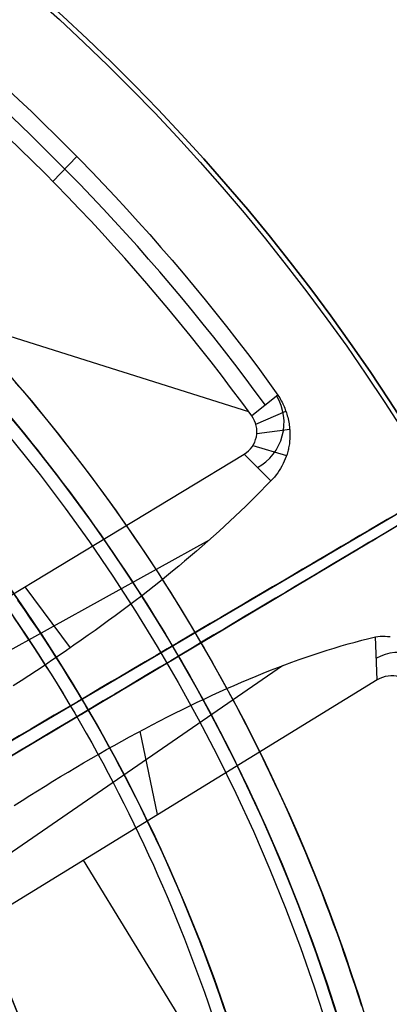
# Model space of a CAD drawing. Extents: x 1448 to 2588, y -916 to 723.
# Tile 28 of 37: x 2069 to 2083, y 98 to 136. Entities that reach past the tile are written whole.
import ezdxf

# ---------------------------------------------------------------- set-up
doc = ezdxf.new("R2010")
doc.units = 0
doc.layers.add('1', color=7, linetype='CONTINUOUS')

msp = doc.modelspace()

# ---------------------------------------------------------------- linework, layer by layer
at = {"layer": '1', "color": 250}
for p, q in [((2077.344, 120.835, 25.37), (2040.388, 132.5, 25.37)), ((2069.876, 129.608, 25.37), (2070.789, 130.563, 27.755)), ((2078.455, 121.473, 27.672), (2077.456, 120.681, 25.37)), ((2077.612, 120.36, 25.37), (2078.756, 120.856, 27.789)), ((2077.646, 120.005, 25.37), (2078.902, 120.169, 28.076)), ((2077.499, 119.555, 25.37), (2078.785, 119.177, 28.749)), ((2060.444, 109.119, 25.37), (2077.162, 119.222, 25.37)), ((2078.178, 118.204, 29.763), (2077.162, 119.222, 25.37)), ((2052.25, 98.885, 20.937), (2084.745, 117.981, 20.937)), ((2052.471, 98.301, 20.937), (2084.847, 117.599, 20.937)), ((2061.028, 107.775, 32.416), (2075.85, 115.964, 32.416)), ((2068.803, 114.171, 25.37), (2070.535, 111.84, 36.397)), ((2082.239, 110.625, 25.37), (2082.173, 112.267, 29.279)), ((2078.623, 111.165, 32.392), (2064.738, 101.6, 32.392)), ((2082.239, 110.625, 25.37), (2065.5, 100.357, 25.37)), ((2073.869, 105.491, 25.37), (2073.202, 108.673, 36.028)), ((2090.894, 71.393, 25.37), (2071.042, 103.757, 25.37))]:
    msp.add_line(p, q, dxfattribs=at)
for points in [[(2068.456, 121.946), (2068.725, 121.631), (2068.992, 121.315), (2069.257, 120.997), (2069.521, 120.677), (2069.782, 120.356), (2070.041, 120.033), (2070.298, 119.709), (2070.553, 119.383), (2070.807, 119.055), (2071.058, 118.726), (2071.307, 118.396), (2071.554, 118.063), (2071.799, 117.73), (2072.042, 117.394), (2072.282, 117.058), (2072.521, 116.719), (2072.758, 116.379), (2072.992, 116.038), (2073.224, 115.695), (2073.455, 115.351), (2073.683, 115.006), (2073.909, 114.659), (2074.132, 114.31), (2074.354, 113.96), (2074.574, 113.609), (2074.791, 113.257), (2075.006, 112.903), (2075.219, 112.548), (2075.43, 112.191), (2075.638, 111.833), (2075.845, 111.474), (2076.049, 111.114), (2076.251, 110.752), (2076.451, 110.39), (2076.648, 110.026), (2076.843, 109.66), (2077.036, 109.294), (2077.227, 108.926), (2077.416, 108.557), (2077.602, 108.187), (2077.786, 107.816), (2077.968, 107.444), (2078.147, 107.071), (2078.325, 106.696), (2078.5, 106.321), (2078.672, 105.944), (2078.843, 105.567), (2079.011, 105.188), (2079.176, 104.808), (2079.34, 104.428), (2079.501, 104.046), (2079.659, 103.663), (2079.816, 103.28), (2079.97, 102.895), (2080.122, 102.51), (2080.271, 102.123), (2080.418, 101.736), (2080.562, 101.348), (2080.705, 100.959), (2080.845, 100.569), (2080.982, 100.178), (2081.117, 99.786), (2081.25, 99.394), (2081.38, 99.001), (2081.508, 98.607), (2081.633, 98.212)], [(2068.487, 120.36), (2068.746, 120.045), (2069.003, 119.729), (2069.259, 119.411), (2069.512, 119.091), (2069.764, 118.77), (2070.013, 118.447), (2070.26, 118.123), (2070.506, 117.797), (2070.749, 117.47), (2070.99, 117.141), (2071.23, 116.811), (2071.467, 116.479), (2071.702, 116.146), (2071.935, 115.811), (2072.166, 115.475), (2072.395, 115.137), (2072.622, 114.798), (2072.846, 114.457), (2073.069, 114.115), (2073.289, 113.772), (2073.508, 113.428), (2073.724, 113.082), (2073.938, 112.734), (2074.15, 112.386), (2074.36, 112.036), (2074.567, 111.685), (2074.773, 111.332), (2074.976, 110.978), (2075.177, 110.623), (2075.376, 110.267), (2075.573, 109.91), (2075.768, 109.551), (2075.96, 109.191), (2076.15, 108.83), (2076.338, 108.468), (2076.524, 108.105), (2076.708, 107.74), (2076.889, 107.375), (2077.068, 107.008), (2077.245, 106.64), (2077.42, 106.271), (2077.592, 105.901), (2077.762, 105.53), (2077.93, 105.158), (2078.095, 104.785), (2078.259, 104.411), (2078.42, 104.036), (2078.578, 103.66), (2078.735, 103.283), (2078.889, 102.905), (2079.04, 102.526), (2079.19, 102.147), (2079.337, 101.766), (2079.482, 101.384), (2079.624, 101.002), (2079.764, 100.619), (2079.902, 100.234), (2080.037, 99.849), (2080.171, 99.464), (2080.301, 99.077), (2080.429, 98.69), (2080.555, 98.301), (2080.679, 97.912)], [(2068.543, 113.661), (2068.793, 113.301), (2069.04, 112.939), (2069.284, 112.576), (2069.526, 112.211), (2069.765, 111.844), (2070.002, 111.475), (2070.236, 111.105), (2070.467, 110.733), (2070.696, 110.36), (2070.922, 109.984), (2071.145, 109.608), (2071.366, 109.229), (2071.584, 108.85), (2071.799, 108.468), (2072.011, 108.085), (2072.221, 107.7), (2072.428, 107.314), (2072.632, 106.927), (2072.834, 106.538), (2073.032, 106.147), (2073.228, 105.756), (2073.421, 105.362), (2073.612, 104.968), (2073.799, 104.572), (2073.984, 104.175), (2074.166, 103.776), (2074.345, 103.376), (2074.521, 102.975), (2074.695, 102.573), (2074.866, 102.169), (2075.034, 101.764), (2075.199, 101.358), (2075.361, 100.951), (2075.52, 100.543), (2075.676, 100.133), (2075.83, 99.723), (2075.981, 99.311), (2076.129, 98.899), (2076.274, 98.485), (2076.416, 98.07)], [(2076.418, 98.071), (2076.276, 98.486), (2076.131, 98.899), (2075.983, 99.312), (2075.832, 99.723), (2075.678, 100.134), (2075.522, 100.543), (2075.363, 100.952), (2075.2, 101.359), (2075.035, 101.765), (2074.867, 102.17), (2074.697, 102.573), (2074.523, 102.976), (2074.347, 103.377), (2074.168, 103.777), (2073.986, 104.175), (2073.801, 104.573), (2073.614, 104.969), (2073.423, 105.363), (2073.23, 105.757), (2073.034, 106.148), (2072.835, 106.539), (2072.634, 106.928), (2072.43, 107.315), (2072.223, 107.701), (2072.013, 108.086), (2071.801, 108.469), (2071.586, 108.85), (2071.368, 109.23), (2071.147, 109.609), (2070.924, 109.986), (2070.698, 110.361), (2070.469, 110.734), (2070.238, 111.106), (2070.004, 111.476), (2069.767, 111.845), (2069.528, 112.212), (2069.286, 112.577), (2069.041, 112.94), (2068.794, 113.302), (2068.545, 113.662)], [(2076.418, 98.071), (2076.276, 98.486), (2076.131, 98.899), (2075.983, 99.312), (2075.832, 99.723), (2075.678, 100.134), (2075.522, 100.543), (2075.363, 100.952), (2075.2, 101.359), (2075.035, 101.765), (2074.867, 102.17), (2074.697, 102.573), (2074.523, 102.976), (2074.347, 103.377), (2074.168, 103.777), (2073.986, 104.175), (2073.801, 104.573), (2073.614, 104.969), (2073.423, 105.363), (2073.23, 105.757), (2073.034, 106.148), (2072.835, 106.539), (2072.634, 106.928), (2072.43, 107.315), (2072.223, 107.701), (2072.013, 108.086), (2071.801, 108.469), (2071.586, 108.85), (2071.368, 109.23), (2071.147, 109.609), (2070.924, 109.986), (2070.698, 110.361), (2070.469, 110.734), (2070.238, 111.106), (2070.004, 111.476), (2069.767, 111.845), (2069.528, 112.212), (2069.286, 112.577), (2069.041, 112.94), (2068.794, 113.302), (2068.545, 113.662)], [(2068.375, 113.015), (2068.62, 112.656), (2068.862, 112.295), (2069.102, 111.933), (2069.34, 111.569), (2069.574, 111.204), (2069.806, 110.837), (2070.036, 110.468), (2070.263, 110.097), (2070.487, 109.725), (2070.708, 109.352), (2070.927, 108.976)], [(2070.927, 108.976), (2071.143, 108.599), (2071.357, 108.221), (2071.567, 107.841), (2071.775, 107.46), (2071.981, 107.077), (2072.183, 106.692), (2072.383, 106.307), (2072.58, 105.919), (2072.774, 105.531), (2072.966, 105.141), (2073.155, 104.749), (2073.341, 104.357), (2073.524, 103.962), (2073.705, 103.567), (2073.882, 103.17), (2074.057, 102.773), (2074.229, 102.373), (2074.399, 101.973), (2074.565, 101.572), (2074.729, 101.169), (2074.89, 100.765), (2075.048, 100.36), (2075.203, 99.954), (2075.355, 99.547), (2075.505, 99.138), (2075.651, 98.729), (2075.795, 98.319), (2075.936, 97.908)]]:
    msp.add_lwpolyline(points, dxfattribs=at)
for points in [[(2078.455, 121.473, 27.672), (2078.488, 121.419, 27.676), (2078.52, 121.366, 27.681), (2078.551, 121.311, 27.688), (2078.581, 121.257, 27.696), (2078.609, 121.201, 27.705), (2078.636, 121.146, 27.716), (2078.662, 121.09, 27.727), (2078.687, 121.033, 27.74), (2078.711, 120.976, 27.755), (2078.733, 120.918, 27.771), (2078.754, 120.859, 27.788), (2078.774, 120.801, 27.806), (2078.793, 120.743, 27.826), (2078.81, 120.685, 27.846), (2078.825, 120.627, 27.868), (2078.84, 120.568, 27.891), (2078.853, 120.506, 27.916), (2078.865, 120.445, 27.943), (2078.876, 120.384, 27.97), (2078.885, 120.323, 27.999), (2078.893, 120.262, 28.029), (2078.899, 120.202, 28.059), (2078.904, 120.142, 28.091), (2078.908, 120.082, 28.123), (2078.91, 120.023, 28.156), (2078.91, 119.964, 28.191), (2078.91, 119.906, 28.225), (2078.908, 119.848, 28.261), (2078.905, 119.79, 28.298), (2078.9, 119.733, 28.335), (2078.895, 119.677, 28.372), (2078.888, 119.621, 28.411), (2078.88, 119.569, 28.447), (2078.872, 119.519, 28.483), (2078.862, 119.469, 28.52), (2078.852, 119.419, 28.557), (2078.84, 119.37, 28.595), (2078.828, 119.321, 28.633), (2078.815, 119.273, 28.671), (2078.801, 119.225, 28.71), (2078.77, 119.131, 28.788), (2078.735, 119.04, 28.868), (2078.697, 118.95, 28.949), (2078.656, 118.863, 29.031), (2078.608, 118.771, 29.12), (2078.556, 118.682, 29.211), (2078.501, 118.595, 29.302), (2078.443, 118.511, 29.393), (2078.381, 118.43, 29.486), (2078.316, 118.351, 29.578), (2078.249, 118.276, 29.671), (2078.178, 118.204, 29.763)], [(2078.178, 118.204, 29.763), (2077.994, 118.011, 30.004), (2077.807, 117.819, 30.241), (2077.616, 117.627, 30.477), (2077.424, 117.435, 30.71), (2077.228, 117.243, 30.94), (2077.03, 117.051, 31.168), (2076.828, 116.86, 31.393), (2076.625, 116.668, 31.616), (2076.418, 116.477, 31.836), (2076.209, 116.286, 32.054), (2075.997, 116.095, 32.269), (2075.782, 115.904, 32.481), (2075.565, 115.714, 32.691), (2075.345, 115.524, 32.898), (2075.122, 115.333, 33.103), (2074.897, 115.143, 33.304), (2074.67, 114.954, 33.503), (2074.44, 114.764, 33.7), (2074.207, 114.575, 33.893), (2073.972, 114.386, 34.084), (2073.734, 114.197, 34.272), (2073.494, 114.008, 34.457), (2073.251, 113.82, 34.64), (2073.006, 113.632, 34.819), (2072.759, 113.444, 34.996), (2072.509, 113.256, 35.17), (2072.256, 113.069, 35.341), (2072.002, 112.882, 35.509), (2071.745, 112.695, 35.675), (2071.486, 112.508, 35.837), (2071.224, 112.322, 35.996), (2070.96, 112.136, 36.153), (2070.68, 111.941, 36.314), (2070.399, 111.746, 36.472), (2070.114, 111.552, 36.626), (2069.828, 111.359, 36.777), (2069.54, 111.166, 36.925), (2069.25, 110.973, 37.068), (2068.957, 110.781, 37.209), (2068.663, 110.59, 37.345), (2068.367, 110.399, 37.479)], [(2068.404, 105.842, 38.215), (2068.699, 106.03, 38.108), (2068.993, 106.215, 37.997), (2069.287, 106.399, 37.882), (2069.58, 106.581, 37.765), (2069.874, 106.761, 37.643), (2070.167, 106.939, 37.519), (2070.46, 107.115, 37.391), (2070.753, 107.29, 37.26), (2071.046, 107.462, 37.125), (2071.338, 107.632, 36.987), (2071.63, 107.801, 36.845), (2071.922, 107.967, 36.701), (2072.214, 108.131, 36.553), (2072.505, 108.292, 36.401), (2072.796, 108.452, 36.246), (2073.086, 108.609, 36.088), (2073.377, 108.765, 35.927), (2073.665, 108.917, 35.763), (2073.953, 109.066, 35.596), (2074.24, 109.213, 35.426), (2074.526, 109.357, 35.253), (2074.812, 109.499, 35.077), (2075.096, 109.638, 34.898), (2075.38, 109.775, 34.717), (2075.663, 109.908, 34.532), (2075.945, 110.039, 34.345), (2076.226, 110.168, 34.154), (2076.507, 110.293, 33.961), (2076.786, 110.416, 33.765), (2077.065, 110.537, 33.566), (2077.342, 110.654, 33.365), (2077.619, 110.768, 33.16), (2077.895, 110.88, 32.953), (2078.17, 110.989, 32.743), (2078.444, 111.095, 32.53), (2078.717, 111.198, 32.315), (2078.989, 111.299, 32.097), (2079.26, 111.396, 31.876), (2079.53, 111.49, 31.653), (2079.799, 111.582, 31.427), (2080.067, 111.67, 31.199), (2080.334, 111.755, 30.968), (2080.6, 111.838, 30.734), (2080.865, 111.917, 30.498), (2081.129, 111.993, 30.259), (2081.392, 112.066, 30.018), (2081.653, 112.136, 29.774), (2081.914, 112.203, 29.528), (2082.173, 112.267, 29.279)], [(2082.173, 112.267, 29.279), (2082.263, 112.278, 29.197), (2082.354, 112.284, 29.116), (2082.446, 112.287, 29.035), (2082.538, 112.287, 28.954), (2082.631, 112.282, 28.874), (2082.725, 112.274, 28.796)]]:
    msp.add_polyline3d(points, dxfattribs=at)
at = {"layer": '1', "color": 250, "extrusion": (0, 0, -1)}
for centre, radius, start, end in [((-2017.486, 78.454, -23.63), 78.014, 29.55807, 149.55807), ((-2017.486, 78.454, -23.63), 77.829, 29.55807, 149.55807), ((-2017.486, 78.454, -16.07), 77.829, 29.55807, 149.55807), ((-2017.23, 77.996, -639.2), 67.502, 98.58888, 278.58888), ((-2017.23, 77.996, -614.2), 67.502, 98.58888, 278.58888), ((-2017.23, 77.996, -614.2), 66.502, 98.58888, 278.58888), ((-2017.23, 77.996, -100.739), 65.996, 98.58888, 278.58888), ((-2017.23, 77.996, -102.539), 65.996, 98.58888, 278.58888), ((-2017.23, 77.996, -101.639), 65.996, 98.58888, 278.58888), ((-2017.23, 77.996, -52.239), 62.5, 98.58888, 278.58888), ((-2017.23, 77.996, -48.242), 62.5, 98.58888, 278.58888), ((-2017.23, 77.996, -105.137), 55.036, 98.5889, 278.5889), ((-2017.23, 77.996, -584.2), 62.502, 124.54424, 252.63353), ((-2017.23, 77.996, -585.2), 62.502, 124.54425, 252.63352), ((-2017.23, 77.996, -43.739), 61.994, 124.30317, 150.01746), ((-2017.23, 77.996, -100.739), 50.521, 98.5889, 278.5889), ((-2017.23, 77.996, -76.489), 50.521, 98.5889, 278.5889), ((-2017.834, 77.655, -23.63), 77.829, 149.20196, 269.20196), ((-2017.834, 77.655, -16.07), 77.829, 149.20196, 269.20196), ((-2017.834, 77.655, -23.63), 78.014, 149.20196, 269.20196), ((-2017.23, 77.996, -110.735), 52.036, 157.0471, 220.1307)]:
    msp.add_arc(centre, radius, start, end, dxfattribs=at)
at = {"layer": '1', "color": 250}
for centre, radius, start, end in [((2017.486, 78.454, 16.07), 78.014, 30.44193, 150.44193), ((2017.486, 78.454, 19.85), 78.014, 30.44193, 150.44193), ((2013.867, 74.372, 26.567), 79.326, 36.0834, 65.94795), ((2013.866, 74.371, 25.37), 78.666, 36.06419, 65.94771), ((2017.23, 77.996, 639.2), 66.502, 261.41112, 81.41112), ((2017.23, 77.996, 102.539), 55.036, 261.4111, 81.4111), ((2076.729, 120.431, 27.567), 1.959, 298.7209, 30.9011), ((2076.64, 120.086, 25.37), 1.01, 301.1563, 36.0535), ((2017.834, 77.655, 16.07), 78.014, 270.79804, 30.79804), ((2017.834, 77.655, 19.85), 78.014, 270.79804, 30.79804), ((2083.077, 109.876, 27.325), 1.796, 25.0188, 119.0249), ((2082.782, 109.738, 25.37), 1.04, 25.0226, 121.4943), ((2016.737, 77.712, 25.37), 52.998, 355.6321, 23.987)]:
    msp.add_arc(centre, radius, start, end, dxfattribs=at)
at = {"layer": '1', "color": 250, "extrusion": (0.032124, 0.03623, -0.998827)}
msp.add_arc((-1457.5, 1393.572, 43.53), 77.755, 71.99349, 102.68865, dxfattribs=at)
at = {"layer": '1', "color": 250, "extrusion": (-0.506665, 0.862143, 2.96985e-15)}
msp.add_arc((-1826.162, 2.479, -954.55), 37.345, 89.6465, 145.5034, dxfattribs=at)
at = {"layer": '1', "color": 250, "extrusion": (-0.506665, 0.862143, -1.25412e-14)}
msp.add_arc((-1826.341, 42.644, -954.55), 40.528, 220.9732, 270.5793, dxfattribs=at)
at = {"layer": '1', "color": 250, "extrusion": (0.512013, -0.858977, -1.49412e-14)}
msp.add_arc((1820.085, 2.479, 966.454), 37.345, 34.4966, 90.3535, dxfattribs=at)
at = {"layer": '1', "color": 250, "extrusion": (0.512013, -0.858977, 9.99201e-16)}
msp.add_arc((1820.264, 42.644, 966.454), 40.528, 269.4207, 319.0268, dxfattribs=at)

doc.saveas('drawing.dxf')
